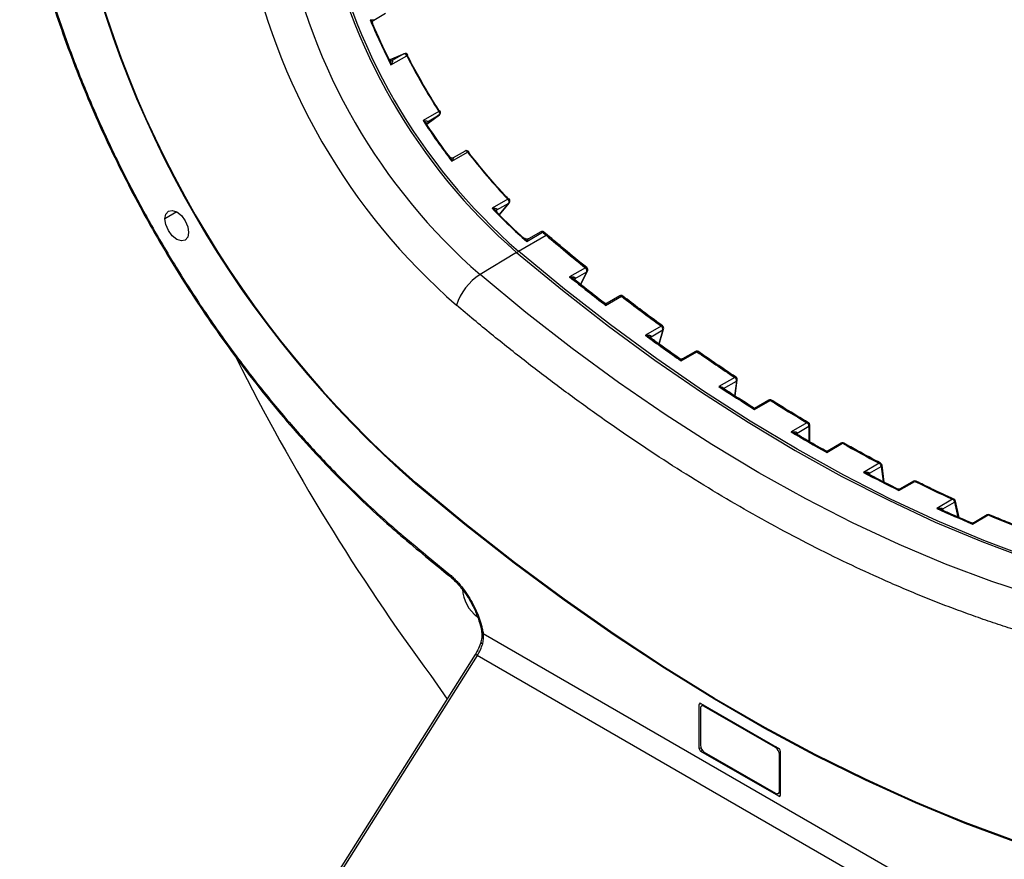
# Model space of a CAD drawing. Header units: millimetres. Extents: x 32 to 1365, y 32 to 1048.
# Tile 23 of 27: x 1072 to 1232, y 621 to 758. Entities that reach past the tile are written whole.
import ezdxf

# ---------------------------------------------------------------- set-up
doc = ezdxf.new("R2010")
doc.units = ezdxf.units.MM
doc.header["$LTSCALE"] = 5

msp = doc.modelspace()

# ---------------------------------------------------------------- linework, layer by layer
for p, q in [((1129.695, 757.558), (1131.642, 758.682)), ((1134.653, 752.099), (1132.301, 751.104)), ((1132.302, 751.102), (1134.619, 752.083)), ((1132.505, 750.293), (1135.076, 751.777)), ((1134.619, 752.083), (1132.691, 750.97)), ((1134.619, 752.083), (1134.653, 752.099)), ((1132.628, 750.943), (1132.691, 750.97)), ((1132.691, 750.97), (1132.658, 750.953)), ((1140.321, 742.693), (1137.75, 741.208)), ((1140.357, 742.144), (1138.35, 740.628)), ((1138.351, 740.626), (1140.388, 742.165)), ((1138.429, 741.031), (1140.357, 742.144)), ((1140.388, 742.165), (1140.357, 742.144)), ((1138.429, 741.031), (1138.374, 740.989)), ((1138.429, 741.031), (1138.398, 741.01)), ((1142.41, 734.604), (1144.981, 736.089)), ((1144.583, 736.267), (1142.637, 735.143)), ((1151.538, 728.432), (1148.967, 726.948)), ((1149.759, 726.688), (1151.688, 727.801)), ((1151.688, 727.801), (1150.115, 725.884)), ((1150.129, 725.87), (1151.769, 727.87)), ((1097.661, 726.344), (1095.733, 725.23)), ((1149.759, 726.688), (1149.656, 726.562)), ((1149.671, 726.611), (1149.671, 726.611)), ((1154.612, 721.568), (1157.183, 723.053)), ((1156.878, 723.131), (1154.862, 721.967)), ((1157.992, 722.577), (1157.403, 723.081)), ((1153.271, 719.952), (1157.771, 722.549)), ((1152.948, 719.76), (1147.004, 716.151)), ((1164.154, 717.268), (1161.583, 715.784)), ((1162.455, 715.504), (1164.383, 716.618)), ((1164.383, 716.618), (1163.34, 714.581)), ((1163.377, 714.551), (1164.496, 716.733)), ((1162.346, 715.396), (1162.346, 715.394)), ((1162.455, 715.504), (1162.377, 715.352)), ((1167.441, 711.158), (1170.012, 712.643)), ((1169.731, 712.701), (1167.683, 711.519)), ((1176.483, 707.774), (1173.911, 706.29)), ((1174.82, 706.035), (1176.748, 707.148)), ((1176.748, 707.148), (1176.079, 704.902)), ((1176.146, 704.853), (1176.875, 707.301)), ((1174.82, 706.035), (1174.766, 705.856)), ((1179.727, 702.127), (1182.298, 703.612)), ((1182.037, 703.656), (1179.957, 702.455)), ((1188.438, 699.433), (1185.867, 697.949)), ((1186.624, 697.624), (1188.733, 698.84)), ((1188.733, 698.84), (1188.412, 696.454)), ((1188.513, 696.39), (1188.865, 699.017)), ((1193.983, 695.729), (1191.646, 694.38)), ((1191.653, 694.213), (1194.224, 695.698)), ((1200.201, 692.043), (1197.63, 690.559)), ((1198.59, 690.376), (1200.518, 691.489)), ((1200.518, 691.489), (1200.518, 689.027)), ((1200.651, 688.951), (1200.651, 691.675)), ((1198.59, 690.367), (1198.59, 690.376)), ((1198.59, 690.367), (1198.59, 690.151)), ((1203.406, 687.225), (1205.977, 688.709)), ((1205.755, 688.729), (1203.624, 687.498)), ((1211.954, 685.462), (1209.383, 683.978)), ((1210.355, 683.837), (1212.287, 684.952)), ((1212.287, 684.952), (1212.575, 682.475)), ((1212.739, 682.392), (1212.42, 685.136)), ((1210.367, 683.763), (1210.355, 683.837)), ((1210.367, 683.763), (1210.387, 683.597)), ((1215.169, 681.033), (1217.741, 682.517)), ((1217.537, 682.527), (1215.376, 681.28)), ((1136.542, 682.261), (1136.544, 682.261)), ((1223.881, 679.606), (1221.31, 678.122)), ((1224.954, 676.631), (1224.358, 679.316)), ((1222.284, 678.025), (1224.223, 679.145)), ((1222.327, 677.883), (1222.35, 677.779)), ((1224.223, 679.145), (1224.762, 676.714)), ((1227.125, 675.57), (1229.696, 677.055)), ((1229.512, 677.056), (1227.324, 675.793)), ((1147.52, 657.782), (1231.018, 609.579)), ((1146.196, 654.327), (1123.188, 617.883)), ((1146.552, 654.172), (1123.544, 617.727)), ((1229.689, 606.177), (1146.552, 654.172)), ((1138.997, 650.907), (1141.631, 647.095)), ((1182.946, 646.384), (1182.68, 646.241)), ((1182.68, 639.04), (1182.68, 646.241)), ((1182.937, 646.389), (1195.601, 639.079)), ((1183.378, 646.135), (1183.038, 645.939)), ((1183.493, 645.894), (1183.644, 645.981)), ((1195.064, 639.214), (1183.493, 645.894)), ((1182.85, 645.523), (1182.85, 639.584)), ((1195.215, 639.301), (1195.064, 639.214)), ((1182.68, 639.04), (1182.928, 639.184)), ((1183.186, 638.739), (1182.937, 638.595)), ((1195.601, 631.285), (1182.937, 638.595)), ((1183.493, 638.471), (1195.064, 631.791)), ((1195.707, 638.101), (1195.858, 638.188)), ((1195.707, 632.162), (1195.707, 638.101)), ((1195.858, 638.634), (1195.858, 631.433)), ((1195.518, 631.746), (1195.858, 631.942)), ((1195.601, 631.285), (1195.858, 631.444)), ((1195.858, 632.25), (1195.707, 632.162))]:
    msp.add_line(p, q)
at = {"flags": 128}
for points in [[(1145.132, 736.059), (1145.159, 736.097), (1145.173, 736.127), (1145.173, 736.147), (1145.171, 736.15)], [(1151.538, 728.432), (1151.598, 728.463), (1151.652, 728.482), (1151.696, 728.489), (1151.73, 728.483), (1151.746, 728.472)], [(1151.688, 727.801), (1151.745, 727.844), (1151.769, 727.87)], [(1095.733, 725.23), (1095.879, 725.998), (1096.297, 726.479), (1096.923, 726.6), (1097.661, 726.344), (1098.399, 725.748), (1099.025, 724.904), (1099.443, 723.941), (1099.59, 723.004)], [(1149.759, 726.688), (1149.702, 726.645), (1149.671, 726.61)], [(1099.59, 723.004), (1099.443, 722.236), (1099.025, 721.755), (1098.399, 721.633), (1097.661, 721.89), (1096.923, 722.485), (1096.297, 723.329), (1095.879, 724.293), (1095.733, 725.23)], [(1152.948, 719.76), (1160.4, 713.62), (1167.907, 707.778), (1175.458, 702.243), (1183.043, 697.024), (1190.65, 692.128), (1198.268, 687.561), (1205.886, 683.332), (1213.494, 679.445), (1221.078, 675.907), (1228.63, 672.723), (1236.137, 669.898), (1243.588, 667.435)], [(1243.908, 667.628), (1236.457, 670.091), (1228.95, 672.917), (1221.399, 676.101), (1213.814, 679.638), (1206.208, 683.525), (1198.59, 687.754), (1190.972, 692.32), (1183.365, 697.217), (1175.78, 702.436), (1168.229, 707.97), (1160.722, 713.812), (1153.271, 719.952)], [(1237.737, 663.771), (1230.278, 666.237), (1222.764, 669.065), (1215.204, 672.253), (1207.612, 675.795), (1199.997, 679.685), (1192.371, 683.919), (1184.744, 688.49), (1177.129, 693.392), (1169.537, 698.616), (1161.978, 704.156), (1154.463, 710.004), (1147.004, 716.151)], [(1164.154, 717.268), (1164.215, 717.298), (1164.272, 717.314), (1164.322, 717.316), (1164.363, 717.304), (1164.377, 717.294)], [(1242.021, 621.224), (1234.017, 623.856), (1225.957, 626.847), (1217.852, 630.195), (1209.71, 633.895), (1201.543, 637.942), (1193.361, 642.331), (1185.174, 647.058), (1176.991, 652.115), (1168.824, 657.498), (1160.683, 663.198), (1152.577, 669.209), (1144.517, 675.523), (1136.513, 682.133)], [(1241.992, 621.386), (1233.993, 624.016), (1225.937, 627.006), (1217.836, 630.351), (1209.699, 634.049), (1201.537, 638.094), (1193.359, 642.481), (1185.176, 647.205), (1176.998, 652.26), (1168.836, 657.639), (1160.699, 663.336), (1152.598, 669.344), (1144.542, 675.654), (1136.542, 682.261)], [(1136.544, 682.261), (1144.543, 675.655), (1152.599, 669.344), (1160.7, 663.337), (1168.837, 657.64), (1177, 652.26), (1185.177, 647.206), (1193.36, 642.482), (1201.538, 638.095), (1209.7, 634.05), (1217.837, 630.352), (1225.938, 627.006), (1233.994, 624.017), (1241.994, 621.387)], [(1224.223, 679.145), (1224.28, 679.182), (1224.322, 679.221), (1224.349, 679.26), (1224.36, 679.297), (1224.358, 679.316)], [(1222.327, 677.883), (1222.27, 677.846), (1222.243, 677.822)], [(1147.149, 656.41), (1147.147, 656.372), (1147.172, 656.31), (1147.229, 656.243), (1147.315, 656.172), (1147.429, 656.1)]]:
    msp.add_lwpolyline(points, dxfattribs=at)
for centre, radius, start, end in [((1249.785, 811.947), 172.285, 191.10699, 228.89301), ((1249.62, 811.852), 171.989, 191.10699, 228.89301), ((1249.621, 811.852), 171.989, 191.10696, 228.89304), ((1216.712, 792.854), 96.997, 191.09968, 228.90032), ((1217.025, 793.035), 96.983, 191.09971, 228.90029), ((1211.079, 789.602), 97.472, 191.09971, 228.90029), ((1212, 790.134), 104.751, 191.07729, 228.92271), ((1222.014, 796.081), 100.541, 202.48472, 207.09233), ((1222.805, 796.542), 101.347, 203.00022, 206.58231), ((1134.693, 751.854), 0.24, 55.38237, 107.93919), ((1134.83, 751.681), 0.455, 27.07741, 112.94392), ((1134.471, 751.483), 0.673, 25.91775, 57.78545), ((1134.861, 752.252), 0.522, 294.32291, 315.672), ((1226.761, 798.655), 102.974, 207.08055, 212.91945), ((1132.544, 751.24), 0.308, 261.23275, 299.75561), ((1132.751, 750.827), 0.155, 110.55665, 112.94161), ((1140.592, 742.339), 0.446, 102.46361, 127.51262), ((1139.994, 742.396), 0.442, 325.31814, 42.30093), ((1140.114, 742.527), 0.455, 307.06667, 32.92262), ((1222.154, 795.828), 100.536, 212.90768, 217.51545), ((1222.949, 796.283), 101.342, 213.41772, 216.99993), ((1138.336, 741.154), 0.155, 307.06899, 309.45382), ((1144.811, 735.873), 0.455, 37.53353, 119.99731), ((1144.678, 736.062), 0.225, 53.88583, 114.80372), ((1144.499, 735.73), 0.602, 36.65325, 58.77414), ((1145.146, 735.902), 0.25, 84.33528, 131.3793), ((1219.087, 792.913), 93.384, 217.48087, 223.66861), ((1151.183, 728.015), 0.548, 337.06841, 49.61389), ((1151.417, 728.158), 0.455, 320.64932, 43.72904), ((1208.693, 783.967), 82.574, 223.67192, 229.08444), ((1149.922, 726.493), 0.277, 118.96511, 154.59846), ((1149.606, 726.812), 0.197, 321.02587, 337.19685), ((1209.404, 784.346), 83.265, 224.25405, 228.4714), ((1157.105, 722.737), 0.455, 49.09456, 119.99731), ((1156.973, 722.934), 0.219, 52.93191, 115.75763), ((1156.849, 722.671), 0.507, 48.87901, 59.69759), ((1207.154, 780.835), 76.393, 229.14599, 229.7266), ((1157.902, 722.395), 0.203, 63.91708, 130.42587), ((1385.243, 990.995), 351.862, 229.72322, 231.07226), ((1153.764, 719.156), 0.936, 121.74679, 143.78204), ((1151.784, 708.507), 9.016, 122.01811, 162.81585), ((1163.79, 716.774), 0.614, 345.22842, 53.62995), ((1164.091, 716.941), 0.455, 332.86571, 51.07648), ((1164.246, 716.863), 0.281, 299.21051, 332.55179), ((1374.765, 979.727), 339.283, 231.07277, 232.33328), ((1162.59, 715.352), 0.248, 116.76687, 171.99257), ((1162.592, 715.259), 0.281, 119.21754, 152.08184), ((1162.226, 715.619), 0.256, 333.42467, 349.76566), ((1169.958, 712.307), 0.455, 52.33705, 119.99731), ((1169.826, 712.495), 0.227, 54.0761, 114.61344), ((1169.716, 712.261), 0.482, 52.19789, 59.85079), ((1170.143, 712.482), 0.207, 63.30289, 129.31368), ((1369.555, 971.121), 326.54, 232.33224, 233.75314), ((1176.613, 707.62), 0.202, 61.79478, 130.19581), ((1176.101, 707.243), 0.654, 351.68587, 54.29472), ((1176.44, 707.431), 0.455, 343.40487, 53.75804), ((1176.625, 707.38), 0.262, 297.9172, 342.51337), ((1359.46, 959.383), 313.822, 233.7539, 235.05957), ((1174.947, 705.799), 0.269, 118.40953, 159.32251), ((1174.938, 705.866), 0.244, 116.23884, 169.54103), ((1174.527, 706.121), 0.305, 343.62009, 353.15729), ((1182.264, 703.262), 0.455, 55.06378, 119.99731), ((1182.132, 703.451), 0.226, 53.955, 114.73454), ((1182.033, 703.233), 0.462, 55.00439, 59.94001), ((1182.429, 703.445), 0.213, 63.42213, 128.17028), ((1354.96, 950.739), 301.47, 235.05888, 236.47044), ((1425.083, 861.779), 355.405, 206.62847, 216.39369), ((1188.569, 699.271), 0.209, 62.48991, 128.83432), ((1188.05, 698.871), 0.683, 357.43731, 55.3832), ((1188.414, 699.077), 0.455, 352.35931, 56.47542), ((1188.624, 699.06), 0.245, 296.33143, 349.78861), ((1345.619, 939.041), 289.217, 236.47079, 237.83527), ((1194.21, 695.335), 0.455, 57.83996, 119.99731), ((1194.078, 695.529), 0.222, 53.3353, 115.35425), ((1193.988, 695.323), 0.443, 57.82833, 59.99079), ((1194.356, 695.523), 0.219, 64.15742, 127.07678), ((1341.813, 930.38), 277.233, 237.83473, 239.28262), ((1333.197, 918.724), 265.401, 239.28275, 240.72262), ((1200.333, 691.872), 0.216, 63.63862, 127.56019), ((1199.819, 691.457), 0.7, 2.64469, 56.87538), ((1200.434, 691.69), 0.218, 292.71442, 356.1892), ((1198.678, 690.173), 0.222, 113.50775, 176.9611), ((1198.674, 690.166), 0.218, 112.73773, 175.95664), ((1205.849, 688.524), 0.226, 55.22341, 114.58412), ((1206.111, 688.521), 0.23, 66.05642, 125.40239), ((1330.069, 910.036), 253.741, 240.722, 242.25794), ((1212.088, 685.271), 0.233, 66.78962, 124.97486), ((1211.762, 685.096), 0.414, 59.98997, 62.25091), ((1211.584, 684.858), 0.71, 7.60732, 57.12209), ((1211.969, 685.083), 0.455, 6.62576, 62.26391), ((1212.22, 685.142), 0.201, 289.58226, 358.3341), ((1322.161, 898.406), 242.277, 242.25806, 243.79352), ((1210.457, 683.632), 0.23, 116.33271, 184.09589), ((1210.506, 683.494), 0.302, 117.3229, 146.10454), ((1217.764, 682.134), 0.455, 63.79946, 119.99731), ((1217.63, 682.334), 0.214, 58.79774, 115.65998), ((1217.875, 682.322), 0.237, 67.66388, 124.56917), ((1319.71, 889.678), 230.896, 243.79247, 245.47871), ((1224.016, 679.408), 0.24, 68.72351, 124.15235), ((1223.716, 679.247), 0.395, 59.92938, 65.40872), ((1223.527, 678.991), 0.712, 12.42008, 57.07104), ((1223.914, 679.218), 0.455, 12.50177, 65.48581), ((1312.517, 878.066), 219.765, 245.47914, 247.13486), ((1222.472, 677.766), 0.32, 125.99826, 163.52118), ((1229.739, 676.662), 0.455, 67.14161, 119.99731), ((1229.603, 676.874), 0.203, 62.69906, 116.65707), ((1229.832, 676.852), 0.244, 69.84046, 123.7722), ((1310.773, 869.297), 208.64, 247.13285, 249.04826), ((1134.845, 673.471), 0.312, 158.08262, 221.37113), ((1409.456, 998.01), 425.23, 229.72366, 230.99946), ((1142.158, 667.437), 0.33, 160.62569, 223.38066), ((1149.991, 665.244), 5.854, 182.41817, 234.26305), ((1147.575, 658.101), 0.324, 197.0485, 260.15276), ((1146.051, 653.508), 0.832, 52.92942, 79.90316), ((1183.242, 645.586), 0.397, 50.79671, 189.21404), ((1184.246, 639.648), 1.397, 182.60548, 237.39452), ((1194.311, 638.037), 1.397, 2.60548, 57.39452), ((1195.315, 632.099), 0.397, 230.79671, 9.21404)]:
    msp.add_arc(centre, radius, start, end)
for centre, ratio, start_param, end_param in [((1182.937, 646.092), 0.5772057, 5.4980207, 7.0685124), ((1182.937, 638.892), 0.5775574, 0.7856318, 2.3561235), ((1195.6, 638.782), 0.5775574, 3.9272244, 5.4977162), ((1195.6, 631.582), 0.5772057, 2.356428, 3.9269197)]:
    msp.add_ellipse(centre, major_axis=(-0.182, 0.315), ratio=ratio, start_param=start_param, end_param=end_param)
for points, knots in [([(1072.096, 781.543), (1072.289, 780.514), (1072.849, 777.532), (1073.967, 772.543), (1075.527, 766.574), (1077.331, 760.575), (1079.37, 754.565), (1081.638, 748.561), (1084.127, 742.583), (1086.831, 736.648), (1089.741, 730.775), (1092.847, 724.981), (1096.141, 719.284), (1099.612, 713.702), (1103.251, 708.252), (1107.044, 702.949), (1110.982, 697.812), (1115.053, 692.854), (1119.243, 688.092), (1123.54, 683.539), (1127.932, 679.213), (1131.636, 675.815), (1133.878, 673.893), (1134.61, 673.264)], [0, 0, 0, 0, 0.0263138, 0.0762953, 0.1262761, 0.1762523, 0.2262243, 0.2761927, 0.326158, 0.3761208, 0.4260819, 0.4760419, 0.5260015, 0.5759612, 0.6259217, 0.6758836, 0.7258476, 0.7758143, 0.8257844, 0.8757586, 0.9257376, 0.9757218, 1, 1, 1, 1]), ([(1072.347, 781.334), (1072.426, 780.908), (1072.583, 780.054), (1072.833, 778.771), (1073.095, 777.485), (1073.368, 776.196), (1073.654, 774.904), (1073.951, 773.61), (1074.26, 772.313), (1074.581, 771.013), (1074.914, 769.711), (1075.259, 768.405), (1076.169, 765.07), (1077.791, 759.681), (1080.407, 752.19), (1083.396, 744.669), (1086.765, 737.131), (1090.481, 729.664), (1094.529, 722.309), (1098.875, 715.125), (1103.484, 708.174), (1108.327, 701.487), (1113.345, 695.138), (1118.525, 689.128), (1122.641, 684.751), (1125.61, 681.775), (1127.375, 680.058), (1129.151, 678.38), (1130.94, 676.741), (1132.741, 675.139), (1133.95, 674.104), (1134.555, 673.587)], [0, 0, 0, 0, 0.0109907, 0.0219744, 0.0329525, 0.0439267, 0.0548988, 0.0658702, 0.0768427, 0.0878179, 0.0987975, 0.109783, 0.120776, 0.1829274, 0.2450932, 0.3084916, 0.3719045, 0.4359455, 0.5000009, 0.5640417, 0.6280972, 0.6914954, 0.7549086, 0.8170596, 0.8792257, 0.8993695, 0.9194939, 0.9396091, 0.9597251, 0.9798521, 1, 1, 1, 1]), ([(1129.543, 756.964), (1129.548, 756.969), (1129.559, 756.98), (1129.565, 757.004), (1129.563, 757.035), (1129.551, 757.081), (1129.519, 757.15), (1129.443, 757.27), (1129.342, 757.394), (1129.223, 757.525), (1129.155, 757.592), (1129.116, 757.631)], [0, 0, 0, 0, 0.043975, 0.0920521, 0.1452761, 0.2044147, 0.3163557, 0.4509764, 0.7203114, 0.835093, 1, 1, 1, 1]), ([(1129.116, 757.631), (1129.164, 757.628), (1129.252, 757.624), (1129.364, 757.616), (1129.45, 757.609), (1129.537, 757.601), (1129.618, 757.591), (1129.68, 757.578), (1129.71, 757.567), (1129.696, 757.559), (1129.69, 757.556)], [0, 0, 0, 0, 0.1612432, 0.2983305, 0.4112839, 0.5001462, 0.6655314, 0.8019148, 0.9118046, 1, 1, 1, 1]), ([(1129.546, 757.089), (1129.534, 757.125), (1129.508, 757.201), (1129.521, 757.338), (1129.583, 757.475), (1129.662, 757.537), (1129.701, 757.569)], [0, 0, 0, 0, 0.2187561, 0.4669101, 0.7332551, 1, 1, 1, 1]), ([(1140.436, 742.713), (1140.245, 743.009), (1139.865, 743.601), (1139.304, 744.497), (1138.752, 745.4), (1138.209, 746.308), (1137.556, 747.425), (1136.804, 748.755), (1135.96, 750.303), (1135.421, 751.345), (1135.151, 751.866)], [0, 0, 0, 0, 0.10001098, 0.20001687, 0.30001773, 0.40001363, 0.50000461, 0.66671296, 0.83337837, 1, 1, 1, 1]), ([(1132.505, 750.293), (1132.498, 750.358), (1132.486, 750.469), (1132.459, 750.632), (1132.429, 750.774), (1132.39, 750.916), (1132.345, 751.035), (1132.297, 751.124), (1132.252, 751.174), (1132.211, 751.199), (1132.184, 751.193), (1132.171, 751.191)], [0, 0, 0, 0, 0.1695536, 0.2858335, 0.4339034, 0.5591877, 0.6941252, 0.8036775, 0.8772897, 0.9414017, 1, 1, 1, 1]), ([(1132.541, 750.931), (1132.511, 750.938), (1132.453, 750.95), (1132.373, 751), (1132.33, 751.055), (1132.326, 751.066), (1132.324, 751.072)], [0, 0, 0, 0, 0.2742462, 0.5396257, 0.780649, 1, 1, 1, 1]), ([(1132.697, 750.972), (1132.705, 750.974), (1132.723, 750.98), (1132.742, 750.974), (1132.755, 750.96), (1132.762, 750.936), (1132.762, 750.893), (1132.748, 750.823), (1132.711, 750.708), (1132.634, 750.532), (1132.553, 750.382), (1132.505, 750.293)], [0, 0, 0, 0, 0.0421912, 0.0868559, 0.1357219, 0.1901181, 0.2510124, 0.3636864, 0.5007366, 0.7012444, 1, 1, 1, 1]), ([(1138.361, 740.47), (1138.367, 740.477), (1138.381, 740.492), (1138.388, 740.523), (1138.383, 740.561), (1138.363, 740.618), (1138.313, 740.699), (1138.232, 740.797), (1138.129, 740.902), (1138.02, 740.999), (1137.893, 741.104), (1137.803, 741.17), (1137.75, 741.208)], [0, 0, 0, 0, 0.0436885, 0.0898137, 0.1402785, 0.1965388, 0.3060192, 0.4409542, 0.5661785, 0.7142321, 0.8306652, 1, 1, 1, 1]), ([(1137.75, 741.208), (1137.805, 741.207), (1137.908, 741.205), (1138.041, 741.196), (1138.144, 741.186), (1138.242, 741.173), (1138.33, 741.154), (1138.406, 741.128), (1138.45, 741.099), (1138.464, 741.068), (1138.444, 741.045), (1138.434, 741.035)], [0, 0, 0, 0, 0.1618016, 0.2990069, 0.4116449, 0.4997731, 0.6367567, 0.7495762, 0.8472662, 0.9286765, 1, 1, 1, 1]), ([(1138.334, 740.662), (1138.33, 740.667), (1138.322, 740.676), (1138.297, 740.741), (1138.292, 740.835), (1138.311, 740.892), (1138.321, 740.921)], [0, 0, 0, 0, 0.2193557, 0.4603779, 0.7257542, 1, 1, 1, 1]), ([(1151.739, 728.344), (1151.51, 728.585), (1151.052, 729.067), (1150.371, 729.803), (1149.695, 730.55), (1149.025, 731.307), (1148.212, 732.245), (1147.264, 733.374), (1146.186, 734.7), (1145.483, 735.606), (1145.132, 736.059)], [0, 0, 0, 0, 0.10001054, 0.20001621, 0.30001706, 0.40001316, 0.50000456, 0.6667111, 0.83337652, 1, 1, 1, 1]), ([(1142.41, 734.604), (1142.396, 734.658), (1142.372, 734.75), (1142.318, 734.919), (1142.261, 735.068), (1142.195, 735.194), (1142.144, 735.266), (1142.095, 735.312), (1142.061, 735.309), (1142.046, 735.308)], [0, 0, 0, 0, 0.1651488, 0.2798559, 0.5493625, 0.6840312, 0.796088, 0.9082696, 1, 1, 1, 1]), ([(1142.649, 735.142), (1142.602, 735.124), (1142.509, 735.087), (1142.359, 735.102), (1142.234, 735.159), (1142.181, 735.22), (1142.156, 735.248)], [0, 0, 0, 0, 0.2667424, 0.5330855, 0.7812403, 1, 1, 1, 1]), ([(1142.632, 735.139), (1142.636, 735.142), (1142.644, 735.148), (1142.649, 735.144), (1142.648, 735.131), (1142.642, 735.106), (1142.63, 735.071), (1142.612, 735.024), (1142.579, 734.947), (1142.515, 734.813), (1142.449, 734.682), (1142.41, 734.604)], [0, 0, 0, 0, 0.0483222, 0.1027189, 0.164528, 0.2346643, 0.3137544, 0.4022346, 0.5004162, 0.7019511, 1, 1, 1, 1]), ([(1148.967, 726.948), (1149.026, 726.951), (1149.135, 726.956), (1149.28, 726.953), (1149.395, 726.945), (1149.506, 726.932), (1149.61, 726.911), (1149.705, 726.877), (1149.767, 726.836), (1149.8, 726.789), (1149.792, 726.753), (1149.788, 726.735)], [0, 0, 0, 0, 0.1618016, 0.2990069, 0.4116449, 0.4997731, 0.6367567, 0.7495762, 0.8472662, 0.9286765, 1, 1, 1, 1]), ([(1149.765, 726.241), (1149.768, 726.252), (1149.775, 726.274), (1149.77, 726.315), (1149.752, 726.361), (1149.714, 726.424), (1149.642, 726.508), (1149.536, 726.602), (1149.408, 726.697), (1149.278, 726.781), (1149.129, 726.867), (1149.027, 726.918), (1148.967, 726.948)], [0, 0, 0, 0, 0.0436885, 0.0898137, 0.1402785, 0.1965388, 0.3060192, 0.4409542, 0.5661785, 0.7142321, 0.8306652, 1, 1, 1, 1]), ([(1149.667, 726.473), (1149.667, 726.473), (1149.664, 726.472), (1149.659, 726.526), (1149.656, 726.567)], [0, 0, 0, 0, 0.224324, 1, 1, 1, 1]), ([(1157.402, 723.08), (1157.397, 723.084), (1157.382, 723.099), (1157.346, 723.105), (1157.28, 723.1), (1157.222, 723.072), (1157.183, 723.053)], [0, 0, 0, 0, 0.11045048, 0.37470392, 0.5739608, 1, 1, 1, 1]), ([(1164.377, 717.294), (1163.147, 718.295), (1161.013, 720.03), (1158.891, 721.819), (1157.992, 722.577)], [0, 0, 0, 0, 0.5763907, 1, 1, 1, 1]), ([(1154.612, 721.568), (1154.594, 721.61), (1154.56, 721.688), (1154.512, 721.784), (1154.471, 721.857), (1154.424, 721.932), (1154.373, 721.998), (1154.318, 722.047), (1154.286, 722.045), (1154.272, 722.045)], [0, 0, 0, 0, 0.1734113, 0.3208215, 0.442257, 0.5377519, 0.7270913, 0.8800767, 1, 1, 1, 1]), ([(1154.853, 721.961), (1154.81, 721.943), (1154.724, 721.905), (1154.582, 721.905), (1154.452, 721.941), (1154.382, 721.992), (1154.349, 722.017)], [0, 0, 0, 0, 0.2573901, 0.5179571, 0.7689077, 1, 1, 1, 1]), ([(1154.874, 721.962), (1154.872, 721.965), (1154.867, 721.971), (1154.853, 721.962), (1154.832, 721.941), (1154.804, 721.903), (1154.764, 721.841), (1154.7, 721.736), (1154.644, 721.631), (1154.612, 721.568)], [0, 0, 0, 0, 0.0724713, 0.1577209, 0.2569474, 0.3709093, 0.5001059, 0.7028065, 1, 1, 1, 1]), ([(1161.583, 715.784), (1161.643, 715.79), (1161.755, 715.802), (1161.906, 715.805), (1162.027, 715.801), (1162.144, 715.791), (1162.256, 715.77), (1162.362, 715.735), (1162.435, 715.69), (1162.479, 715.637), (1162.478, 715.594), (1162.478, 715.573)], [0, 0, 0, 0, 0.161795, 0.2989979, 0.4116373, 0.4997705, 0.6367474, 0.7495745, 0.8473013, 0.9287216, 1, 1, 1, 1]), ([(1162.267, 715.427), (1162.239, 715.451), (1162.048, 715.619), (1161.797, 715.708), (1161.583, 715.784)], [0, 0, 0, 0, 0.1460132, 1, 1, 1, 1]), ([(1167.196, 711.551), (1166.127, 712.381), (1164.483, 713.658), (1162.847, 714.974), (1162.274, 715.435)], [0, 0, 0, 0, 0.6500716, 1, 1, 1, 1]), ([(1167.441, 711.158), (1167.423, 711.196), (1167.392, 711.26), (1167.331, 711.372), (1167.271, 711.465), (1167.21, 711.534), (1167.168, 711.568), (1167.13, 711.584), (1167.109, 711.569), (1167.099, 711.562)], [0, 0, 0, 0, 0.1628777, 0.275012, 0.5406081, 0.6746592, 0.7881877, 0.9044544, 1, 1, 1, 1]), ([(1167.683, 711.519), (1167.642, 711.5), (1167.558, 711.461), (1167.419, 711.455), (1167.288, 711.485), (1167.216, 711.533), (1167.182, 711.557)], [0, 0, 0, 0, 0.2556569, 0.5152914, 0.7667527, 1, 1, 1, 1]), ([(1167.682, 711.518), (1167.657, 711.494), (1167.589, 711.427), (1167.498, 711.262), (1167.441, 711.158)], [0, 0, 0, 0, 0.3720431, 1, 1, 1, 1]), ([(1176.708, 707.798), (1175.465, 708.716), (1173.304, 710.312), (1171.151, 711.965), (1170.236, 712.667)], [0, 0, 0, 0, 0.57517959, 1, 1, 1, 1]), ([(1235.367, 657.947), (1234.829, 658.114), (1233.753, 658.447), (1232.135, 658.969), (1230.516, 659.507), (1228.894, 660.061), (1227.27, 660.633), (1225.643, 661.221), (1224.014, 661.826), (1222.383, 662.447), (1220.75, 663.086), (1219.114, 663.741), (1217.476, 664.412), (1215.835, 665.101), (1214.192, 665.806), (1209.236, 667.982), (1200.934, 671.943), (1189.269, 678.29), (1177.604, 685.411), (1168.89, 691.314), (1163.113, 695.469), (1160.242, 697.582), (1157.379, 699.738), (1154.523, 701.937), (1151.674, 704.179), (1148.832, 706.465), (1145.996, 708.791), (1144.113, 710.377), (1143.171, 711.17)], [0, 0, 0, 0, 0.0178138, 0.0356206, 0.0534216, 0.0712181, 0.089011, 0.1068018, 0.1245915, 0.1423814, 0.1601726, 0.1779664, 0.1957638, 0.2135662, 0.2313747, 0.2491905, 0.3745881, 0.5000007, 0.6253983, 0.7508109, 0.7819802, 0.8131309, 0.8442692, 0.8754017, 0.9065346, 0.9376744, 0.9688274, 1, 1, 1, 1]), ([(1173.911, 706.29), (1173.972, 706.297), (1174.085, 706.311), (1174.237, 706.317), (1174.359, 706.315), (1174.479, 706.306), (1174.593, 706.286), (1174.702, 706.252), (1174.779, 706.206), (1174.827, 706.151), (1174.829, 706.106), (1174.83, 706.085)], [0, 0, 0, 0, 0.16179505, 0.29899788, 0.41163735, 0.49977046, 0.63674736, 0.74957446, 0.84730126, 0.92872161, 1, 1, 1, 1]), ([(1174.595, 705.968), (1174.57, 705.988), (1174.376, 706.147), (1174.128, 706.223), (1173.911, 706.29)], [0, 0, 0, 0, 0.12829712, 1, 1, 1, 1]), ([(1179.492, 702.478), (1178.41, 703.239), (1176.778, 704.388), (1175.15, 705.576), (1174.602, 705.976)], [0, 0, 0, 0, 0.6630649, 1, 1, 1, 1]), ([(1188.665, 699.456), (1187.414, 700.292), (1185.365, 701.66), (1183.321, 703.081), (1182.525, 703.635)], [0, 0, 0, 0, 0.6106563, 1, 1, 1, 1]), ([(1179.727, 702.127), (1179.708, 702.164), (1179.675, 702.226), (1179.611, 702.334), (1179.549, 702.42), (1179.488, 702.479), (1179.446, 702.502), (1179.411, 702.504), (1179.394, 702.476), (1179.386, 702.463)], [0, 0, 0, 0, 0.1637434, 0.2772546, 0.5456261, 0.6804086, 0.7931267, 0.9070362, 1, 1, 1, 1]), ([(1179.969, 702.462), (1179.929, 702.443), (1179.848, 702.404), (1179.713, 702.394), (1179.584, 702.419), (1179.512, 702.463), (1179.477, 702.484)], [0, 0, 0, 0, 0.2558355, 0.515067, 0.7662702, 1, 1, 1, 1]), ([(1179.966, 702.453), (1179.944, 702.437), (1179.875, 702.388), (1179.786, 702.232), (1179.727, 702.127)], [0, 0, 0, 0, 0.3285379, 1, 1, 1, 1]), ([(1186.322, 697.816), (1186.312, 697.823), (1186.248, 697.876), (1186.089, 697.923), (1185.941, 697.946), (1185.869, 697.949), (1185.867, 697.949)], [0, 0, 0, 0, 0.0829233, 0.5604396, 0.9883639, 1, 1, 1, 1]), ([(1191.653, 694.381), (1190.487, 695.121), (1188.71, 696.247), (1186.935, 697.418), (1186.325, 697.82)], [0, 0, 0, 0, 0.6561624, 1, 1, 1, 1]), ([(1200.429, 692.066), (1199.174, 692.818), (1197.181, 694.013), (1195.19, 695.258), (1194.452, 695.72)], [0, 0, 0, 0, 0.6295435, 1, 1, 1, 1]), ([(1191.649, 694.374), (1191.65, 694.374), (1191.652, 694.373), (1191.653, 694.303), (1191.653, 694.236), (1191.653, 694.215), (1191.653, 694.213)], [0, 0, 0, 0, 0.2378076, 0.7821914, 0.9881625, 1, 1, 1, 1]), ([(1197.63, 690.559), (1197.691, 690.569), (1197.803, 690.588), (1197.957, 690.599), (1198.082, 690.601), (1198.204, 690.596), (1198.322, 690.58), (1198.437, 690.547), (1198.52, 690.502), (1198.577, 690.445), (1198.586, 690.398), (1198.59, 690.376)], [0, 0, 0, 0, 0.1617324, 0.2989141, 0.4115734, 0.4997658, 0.6366384, 0.7495827, 0.8473706, 0.9289017, 1, 1, 1, 1]), ([(1198.301, 690.311), (1198.283, 690.324), (1198.085, 690.463), (1197.847, 690.513), (1197.63, 690.559)], [0, 0, 0, 0, 0.0894245, 1, 1, 1, 1]), ([(1200.651, 691.675), (1200.648, 691.716), (1200.641, 691.797), (1200.588, 691.911), (1200.513, 692.008), (1200.452, 692.05), (1200.422, 692.07)], [0, 0, 0, 0, 0.2586004, 0.5163452, 0.7653659, 1, 1, 1, 1]), ([(1203.192, 687.499), (1202.096, 688.119), (1200.467, 689.041), (1198.838, 690.003), (1198.305, 690.318)], [0, 0, 0, 0, 0.67294329, 1, 1, 1, 1]), ([(1203.632, 687.503), (1203.597, 687.486), (1203.527, 687.452), (1203.408, 687.438), (1203.289, 687.451), (1203.217, 687.484), (1203.182, 687.501)], [0, 0, 0, 0, 0.2443355, 0.4980453, 0.7527811, 1, 1, 1, 1]), ([(1203.406, 687.225), (1203.334, 687.346), (1203.256, 687.477), (1203.192, 687.491), (1203.187, 687.492)], [0, 0, 0, 0, 0.9266253, 1, 1, 1, 1]), ([(1203.628, 687.492), (1203.616, 687.487), (1203.548, 687.458), (1203.47, 687.331), (1203.406, 687.225)], [0, 0, 0, 0, 0.1687354, 1, 1, 1, 1]), ([(1206.212, 688.727), (1206.18, 688.742), (1206.132, 688.765), (1206.05, 688.78), (1205.983, 688.784), (1205.917, 688.78), (1205.835, 688.766), (1205.786, 688.743), (1205.755, 688.729)], [0, 0, 0, 0, 0.2395994, 0.3686162, 0.5003554, 0.632046, 0.7609209, 1, 1, 1, 1]), ([(1212.18, 685.486), (1210.927, 686.152), (1208.935, 687.21), (1206.943, 688.32), (1206.204, 688.732)], [0, 0, 0, 0, 0.6295433, 1, 1, 1, 1]), ([(1209.383, 683.978), (1209.442, 683.989), (1209.551, 684.01), (1209.7, 684.024), (1209.822, 684.029), (1209.942, 684.027), (1210.06, 684.014), (1210.176, 683.986), (1210.264, 683.946), (1210.327, 683.899), (1210.346, 683.857), (1210.355, 683.837)], [0, 0, 0, 0, 0.1614238, 0.2985467, 0.4113928, 0.5000092, 0.6360927, 0.7523401, 0.8500345, 0.9313426, 1, 1, 1, 1]), ([(1210.031, 683.767), (1209.996, 683.789), (1209.796, 683.909), (1209.57, 683.947), (1209.383, 683.978)], [0, 0, 0, 0, 0.1762148, 1, 1, 1, 1]), ([(1214.966, 681.272), (1213.869, 681.818), (1212.227, 682.634), (1210.583, 683.494), (1210.038, 683.779)], [0, 0, 0, 0, 0.6684317, 1, 1, 1, 1]), ([(1224.103, 679.632), (1222.855, 680.208), (1220.811, 681.151), (1218.763, 682.152), (1217.965, 682.541)], [0, 0, 0, 0, 0.6106557, 1, 1, 1, 1]), ([(1215.386, 681.286), (1215.354, 681.27), (1215.289, 681.238), (1215.178, 681.221), (1215.064, 681.229), (1214.993, 681.257), (1214.958, 681.272)], [0, 0, 0, 0, 0.2385876, 0.4896806, 0.7461676, 1, 1, 1, 1]), ([(1215.169, 681.033), (1215.097, 681.147), (1215.021, 681.265), (1214.965, 681.266), (1214.963, 681.266)], [0, 0, 0, 0, 0.9629893, 1, 1, 1, 1]), ([(1215.381, 681.272), (1215.373, 681.27), (1215.306, 681.254), (1215.233, 681.136), (1215.169, 681.033)], [0, 0, 0, 0, 0.1262831, 1, 1, 1, 1]), ([(1221.31, 678.122), (1221.366, 678.134), (1221.471, 678.156), (1221.616, 678.174), (1221.735, 678.183), (1221.862, 678.184), (1221.995, 678.173), (1222.127, 678.139), (1222.227, 678.094), (1222.266, 678.046), (1222.284, 678.025)], [0, 0, 0, 0, 0.1610223, 0.2980048, 0.4109675, 0.4999501, 0.6642429, 0.8005922, 0.9111577, 1, 1, 1, 1]), ([(1221.944, 677.954), (1221.923, 677.965), (1221.724, 678.07), (1221.506, 678.097), (1221.31, 678.122)], [0, 0, 0, 0, 0.1034698, 1, 1, 1, 1]), ([(1226.962, 675.762), (1225.857, 676.234), (1224.188, 676.946), (1222.514, 677.704), (1221.947, 677.96)], [0, 0, 0, 0, 0.6617305, 1, 1, 1, 1]), ([(1236.383, 674.48), (1235.145, 674.96), (1232.993, 675.796), (1230.833, 676.698), (1229.916, 677.081)], [0, 0, 0, 0, 0.5751786, 1, 1, 1, 1]), ([(1227.125, 675.57), (1227.054, 675.666), (1226.964, 675.79), (1226.903, 675.769), (1226.889, 675.764)], [0, 0, 0, 0, 0.7784455, 1, 1, 1, 1]), ([(1227.33, 675.796), (1227.301, 675.782), (1227.242, 675.752), (1227.14, 675.734), (1227.032, 675.737), (1226.964, 675.76), (1226.929, 675.772)], [0, 0, 0, 0, 0.2323994, 0.4806356, 0.7389648, 1, 1, 1, 1]), ([(1227.328, 675.788), (1227.322, 675.787), (1227.255, 675.772), (1227.187, 675.667), (1227.125, 675.57)], [0, 0, 0, 0, 0.0833164, 1, 1, 1, 1]), ([(1134.61, 673.264), (1135.958, 672.129), (1138.388, 670.084), (1140.83, 668.096), (1141.918, 667.211)], [0, 0, 0, 0, 0.5547853, 1, 1, 1, 1]), ([(1141.847, 667.547), (1141.943, 667.467), (1142.136, 667.308), (1142.422, 667.055), (1142.704, 666.792), (1142.981, 666.518), (1143.255, 666.233), (1143.525, 665.937), (1144.023, 665.362), (1144.721, 664.458), (1145.543, 663.171), (1146.255, 661.817), (1146.735, 660.667), (1147.046, 659.757), (1147.241, 659.092), (1147.402, 658.432), (1147.48, 657.999), (1147.52, 657.782)], [0, 0, 0, 0, 0.0350842, 0.0700295, 0.1048937, 0.139735, 0.1746119, 0.2095824, 0.2447043, 0.3722827, 0.5000164, 0.6275923, 0.7553285, 0.816622, 0.8776232, 0.9386451, 1, 1, 1, 1]), ([(1141.918, 667.211), (1142.134, 667.028), (1142.767, 666.493), (1143.777, 665.418), (1144.872, 663.958), (1145.816, 662.354), (1146.564, 660.678), (1147.036, 659.206), (1147.203, 658.335), (1147.265, 658.005)], [0, 0, 0, 0, 0.0845207, 0.2470469, 0.410221, 0.5737351, 0.737284, 0.9004429, 1, 1, 1, 1]), ([(1147.266, 658.004), (1147.292, 657.746), (1147.346, 657.226), (1147.215, 656.685), (1147.149, 656.412)], [0, 0, 0, 0, 0.4960148, 1, 1, 1, 1]), ([(1147.149, 656.412), (1147.029, 656.055), (1146.788, 655.341), (1146.394, 654.665), (1146.196, 654.327)], [0, 0, 0, 0, 0.4993732, 1, 1, 1, 1])]:
    msp.add_open_spline(points, degree=3, knots=knots)
for points in [[(1129.514, 756.942), (1129.525, 756.95), (1129.535, 756.957), (1129.543, 756.964)], [(1142.046, 735.308), (1142.036, 735.304), (1142.025, 735.299), (1142.013, 735.294)], [(1154.272, 722.045), (1154.254, 722.038), (1154.229, 722.027), (1154.2, 722.012)], [(1222.327, 677.883), (1222.316, 677.933), (1222.302, 677.98), (1222.284, 678.025)], [(1147.429, 656.1), (1147.595, 656.665), (1147.627, 657.232), (1147.52, 657.782)], [(1146.552, 654.172), (1146.933, 654.778), (1147.235, 655.443), (1147.429, 656.1)]]:
    msp.add_open_spline(points, degree=3)

doc.saveas('drawing.dxf')
